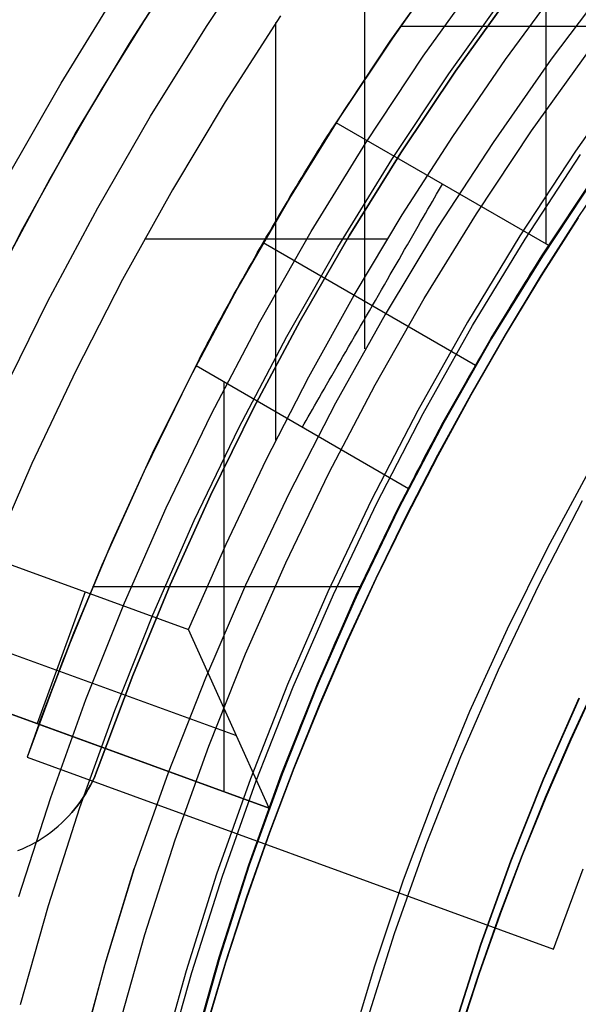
# Model space of a CAD drawing. Header units: millimetres. Extents: x 9001 to 10165, y -167 to 850.
# Tile 114 of 216: x 9561 to 9565, y 488 to 495. Entities that reach past the tile are written whole.
import ezdxf

# ---------------------------------------------------------------- set-up
doc = ezdxf.new("R2010")
doc.units = ezdxf.units.MM
for name, color, linetype in [('1', 7, 'Continuous'), ('COLOR EXT', 7, 'Continuous'), ('PLASTICO NEGRO', 7, 'Continuous')]:
    doc.layers.add(name, color=color, linetype=linetype)

msp = doc.modelspace()

# ---------------------------------------------------------------- linework, layer by layer
at = {"layer": '1', "color": 250, "true_color": 0x111111}
for p, q in [((9563.6569, 512.3351, 222.7), (9563.6569, 492.973, 222.7)), ((9564.0764, 495.0594, 96.1312), (9564.5085, 495.6628, 96.1312)), ((9564.0764, 495.0594, 48.3312), (9564.5085, 495.6628, 48.3312)), ((9565.4257, 495.6164, 222.7), (9564.9901, 495.0377, 222.7)), ((9561.4905, 494.868, 236.8644), (9561.9175, 495.5608, 236.8644)), ((9564.2576, 494.9343, 231.0025), (9564.6852, 495.5316, 231.0025)), ((9564.8486, 494.5264, 231.7015), (9565.2618, 495.1035, 231.7015)), ((9563.6653, 494.4414, 96.1312), (9564.0764, 495.0594, 96.1312)), ((9563.6653, 494.4414, 48.3312), (9564.0764, 495.0594, 48.3312)), ((9564.9901, 495.0377, 222.7), (9564.5743, 494.4445, 222.7)), ((9563.8508, 494.3226, 231.0025), (9564.2576, 494.9343, 231.0025)), ((9565.578, 494.9721, 48.3312), (9565.1619, 494.3821, 48.3312)), ((9561.0876, 494.1608, 236.8644), (9561.4905, 494.868, 236.8644)), ((9564.4555, 493.9353, 231.7015), (9564.8486, 494.5264, 231.7015)), ((9563.2759, 493.8096, 96.1312), (9563.6653, 494.4414, 96.1312)), ((9563.2759, 493.8096, 48.3312), (9563.6653, 494.4414, 48.3312)), ((9564.5743, 494.4445, 222.7), (9564.1787, 493.8377, 222.7)), ((9565.1619, 494.3821, 48.3312), (9564.7661, 493.7783, 48.3312)), ((9563.4653, 493.6973, 231.0025), (9563.8508, 494.3226, 231.0025)), ((9564.8024, 493.7549, 96.1312), (9565.1974, 494.3575, 96.1312)), ((9565.455, 494.3186, 223.4679), (9565.1807, 493.9093, 223.4679)), ((9564.9229, 493.636, 225.2), (9565.3054, 494.211, 225.2)), ((9564.9229, 493.636, 224.334), (9565.3054, 494.211, 224.334)), ((9565.3088, 494.2087, 107.4778), (9564.9264, 493.6337, 107.4778)), ((9564.9264, 493.6337, 125.9405), (9565.3088, 494.2087, 125.9405)), ((9564.083, 493.3311, 231.7015), (9564.4555, 493.9353, 231.7015)), ((9565.1807, 493.9093, 223.4679), (9564.9158, 493.4939, 223.4679)), ((9564.9192, 493.4917, 144.4031), (9565.1841, 493.907, 144.4031)), ((9562.9085, 493.1647, 96.1312), (9563.2759, 493.8096, 96.1312)), ((9562.9085, 493.1647, 48.3312), (9563.2759, 493.8096, 48.3312)), ((9564.1787, 493.8377, 222.7), (9563.8039, 493.2178, 222.7)), ((9564.7661, 493.7783, 48.3312), (9564.3911, 493.1613, 48.3312)), ((9564.4282, 493.1392, 96.1312), (9564.8024, 493.7549, 96.1312)), ((9563.1017, 493.059, 231.0025), (9563.4653, 493.6973, 231.0025)), ((9564.5605, 493.048, 225.2), (9564.9229, 493.636, 225.2)), ((9564.5605, 493.048, 224.334), (9564.9229, 493.636, 224.334)), ((9564.9264, 493.6337, 107.4778), (9564.5641, 493.0459, 107.4778)), ((9564.5641, 493.0459, 125.9405), (9564.9264, 493.6337, 125.9405)), ((9564.9158, 493.4939, 223.4679), (9564.6603, 493.0727, 223.4679)), ((9564.6639, 493.0706, 144.4031), (9564.9192, 493.4917, 144.4031)), ((9563.7317, 492.7143, 231.7015), (9564.083, 493.3311, 231.7015)), ((9563.8039, 493.2178, 222.7), (9563.4503, 492.5856, 222.7)), ((9562.5636, 492.5075, 96.1312), (9562.9085, 493.1647, 96.1312)), ((9562.5636, 492.5075, 48.3312), (9562.9085, 493.1647, 48.3312)), ((9564.3911, 493.1613, 48.3312), (9564.0374, 492.5319, 48.3312)), ((9564.0753, 492.5112, 96.1312), (9564.4282, 493.1392, 96.1312)), ((9562.7603, 492.4086, 231.0025), (9563.1017, 493.059, 231.0025)), ((9564.2187, 492.4479, 225.2), (9564.5605, 493.048, 225.2)), ((9564.2187, 492.4479, 224.334), (9564.5605, 493.048, 224.334)), ((9564.5641, 493.0459, 107.4778), (9564.2223, 492.446, 107.4778)), ((9564.2223, 492.446, 125.9405), (9564.5641, 493.0459, 125.9405)), ((9564.6603, 493.0727, 223.4679), (9564.4146, 492.6459, 223.4679)), ((9564.4181, 492.6439, 144.4031), (9564.6639, 493.0706, 144.4031)), ((9563.4018, 492.0858, 231.7015), (9563.7317, 492.7143, 231.7015)), ((9564.4146, 492.6459, 223.4679), (9564.1786, 492.2138, 223.4679)), ((9564.1822, 492.2119, 144.4031), (9564.4181, 492.6439, 144.4031)), ((9563.4503, 492.5856, 222.7), (9563.1182, 491.9418, 222.7)), ((9562.2416, 491.8388, 96.1312), (9562.5636, 492.5075, 96.1312)), ((9562.2416, 491.8388, 48.3312), (9562.5636, 492.5075, 48.3312)), ((9564.0374, 492.5319, 48.3312), (9563.7053, 491.8908, 48.3312)), ((9563.7439, 491.8714, 96.1312), (9564.0753, 492.5112, 96.1312)), ((9562.4416, 491.7467, 231.0025), (9562.7603, 492.4086, 231.0025)), ((9563.8977, 491.8364, 225.2), (9564.2187, 492.4479, 225.2)), ((9563.8977, 491.8364, 224.334), (9564.2187, 492.4479, 224.334)), ((9564.2223, 492.446, 107.4778), (9563.9014, 491.8346, 107.4778)), ((9563.9014, 491.8346, 125.9405), (9564.2223, 492.446, 125.9405)), ((9564.1786, 492.2138, 223.4679), (9563.9526, 491.7767, 223.4679)), ((9563.9563, 491.7748, 144.4031), (9564.1822, 492.2119, 144.4031)), ((9564.9648, 491.554, 145.4778), (9565.2719, 492.1227, 145.4778)), ((9563.0939, 491.4463, 231.7015), (9563.4018, 492.0858, 231.7015)), ((9563.1182, 491.9418, 222.7), (9562.8081, 491.2872, 222.7)), ((9561.9428, 491.1594, 96.1312), (9562.2416, 491.8388, 96.1312)), ((9561.9428, 491.1594, 48.3312), (9562.2416, 491.8388, 48.3312)), ((9563.7053, 491.8908, 48.3312), (9563.3953, 491.2387, 48.3312)), ((9563.4345, 491.2208, 96.1312), (9563.7439, 491.8714, 96.1312)), ((9564.903, 491.2911, 145.4778), (9565.2131, 491.8897, 145.4778)), ((9563.5981, 491.2142, 225.2), (9563.8977, 491.8364, 225.2)), ((9563.5981, 491.2142, 224.334), (9563.8977, 491.8364, 224.334)), ((9563.9014, 491.8346, 107.4778), (9563.6018, 491.2124, 107.4778)), ((9563.6018, 491.2124, 125.9405), (9563.9014, 491.8346, 125.9405)), ((9563.9526, 491.7767, 223.4679), (9563.7368, 491.3347, 223.4679)), ((9563.7405, 491.333, 144.4031), (9563.9563, 491.7748, 144.4031)), ((9562.1459, 491.0742, 231.0025), (9562.4416, 491.7467, 231.0025)), ((9564.6773, 490.9752, 145.4778), (9564.9648, 491.554, 145.4778)), ((9562.8081, 490.7966, 231.7015), (9563.0939, 491.4463, 231.7015)), ((9562.8081, 491.2872, 222.7), (9562.5203, 490.6225, 222.7)), ((9563.7368, 491.3347, 223.4679), (9563.5312, 490.8882, 223.4679)), ((9563.535, 490.8865, 144.4031), (9563.7405, 491.333, 144.4031)), ((9564.6136, 490.6823, 145.4778), (9564.903, 491.2911, 145.4778)), ((9563.3953, 491.2387, 48.3312), (9563.1076, 490.5765, 48.3312)), ((9563.1475, 490.56, 96.1312), (9563.4345, 491.2208, 96.1312)), ((9563.3201, 490.5819, 225.2), (9563.5981, 491.2142, 225.2)), ((9563.3201, 490.5819, 224.334), (9563.5981, 491.2142, 224.334)), ((9563.6018, 491.2124, 107.4778), (9563.3239, 490.5803, 107.4778)), ((9563.3239, 490.5803, 125.9405), (9563.6018, 491.2124, 125.9405)), ((9561.6677, 490.4701, 96.1312), (9561.9428, 491.1594, 96.1312)), ((9561.6677, 490.4701, 48.3312), (9561.9428, 491.1594, 48.3312)), ((9561.8736, 490.392, 231.0025), (9562.1459, 491.0742, 231.0025)), ((9564.4097, 490.3869, 145.4778), (9564.6773, 490.9752, 145.4778)), ((9563.5312, 490.8882, 223.4679), (9563.3361, 490.4374, 223.4679)), ((9563.34, 490.4358, 144.4031), (9563.535, 490.8865, 144.4031)), ((9562.545, 490.1373, 231.7015), (9562.8081, 490.7966, 231.7015)), ((9564.345, 490.0639, 145.4778), (9564.6136, 490.6823, 145.4778)), ((9562.5203, 490.6225, 222.7), (9562.2551, 489.9484, 222.7)), ((9563.1076, 490.5765, 48.3312), (9562.8428, 489.9048, 48.3312)), ((9563.064, 489.9405, 225.2), (9563.3201, 490.5819, 225.2)), ((9563.064, 489.9405, 224.334), (9563.3201, 490.5819, 224.334)), ((9563.3239, 490.5803, 107.4778), (9563.0679, 489.939, 107.4778)), ((9563.0679, 489.939, 125.9405), (9563.3239, 490.5803, 125.9405)), ((9565.3153, 490.5917, 98.1043), (9565.1277, 490.1843, 98.1043)), ((9565.1277, 490.1843, 102.5366), (9565.3153, 490.5917, 102.5366)), ((9565.3169, 490.5909, 41.909), (9565.1294, 490.1835, 41.909)), ((9565.1294, 490.1835, 46.313), (9565.3169, 490.5909, 46.313)), ((9562.8832, 489.8897, 96.1312), (9563.1475, 490.56, 96.1312)), ((9561.4165, 489.7717, 96.1312), (9561.6677, 490.4701, 96.1312)), ((9561.4165, 489.7717, 48.3312), (9561.6677, 490.4701, 48.3312)), ((9563.3361, 490.4374, 223.4679), (9563.1517, 489.9825, 223.4679)), ((9563.1555, 489.9811, 144.4031), (9563.34, 490.4358, 144.4031)), ((9564.935, 489.9048, 100.3203), (9565.1887, 490.4817, 100.3203)), ((9564.9367, 489.9041, 44.111), (9565.1904, 490.4809, 44.111)), ((9561.625, 489.7007, 231.0025), (9561.8736, 490.392, 231.0025)), ((9564.1624, 489.7898, 145.4778), (9564.4097, 490.3869, 145.4778)), ((9565.1277, 490.1843, 98.1043), (9564.9497, 489.7729, 98.1043)), ((9564.9497, 489.7729, 102.5366), (9565.1277, 490.1843, 102.5366)), ((9565.1294, 490.1835, 41.909), (9564.9514, 489.7722, 41.909)), ((9564.9514, 489.7722, 46.313), (9565.1294, 490.1835, 46.313)), ((9562.3048, 489.4694, 231.7015), (9562.545, 490.1373, 231.7015)), ((9564.0977, 489.4368, 145.4778), (9564.345, 490.0639, 145.4778)), ((9562.2551, 489.9484, 222.7), (9562.0128, 489.2658, 222.7)), ((9563.1517, 489.9825, 223.4679), (9562.9779, 489.5239, 223.4679)), ((9562.9818, 489.5225, 144.4031), (9563.1555, 489.9811, 144.4031)), ((9562.8428, 489.9048, 48.3312), (9562.6009, 489.2245, 48.3312)), ((9562.6419, 489.2109, 96.1312), (9562.8832, 489.8897, 96.1312)), ((9562.8303, 489.2906, 225.2), (9563.064, 489.9405, 225.2)), ((9562.8303, 489.2906, 224.334), (9563.064, 489.9405, 224.334)), ((9563.0679, 489.939, 107.4778), (9562.8342, 489.2893, 107.4778)), ((9562.8342, 489.2893, 125.9405), (9563.0679, 489.939, 125.9405)), ((9564.7014, 489.3195, 100.3203), (9564.935, 489.9048, 100.3203)), ((9564.7031, 489.3189, 44.111), (9564.9367, 489.9041, 44.111)), ((9561.1896, 489.065, 96.1312), (9561.4165, 489.7717, 96.1312)), ((9561.1896, 489.065, 48.3312), (9561.4165, 489.7717, 48.3312)), ((9563.9356, 489.1846, 145.4778), (9564.1624, 489.7898, 145.4778)), ((9564.9497, 489.7729, 98.1043), (9564.7814, 489.3579, 98.1043)), ((9564.7814, 489.3579, 102.5366), (9564.9497, 489.7729, 102.5366)), ((9564.9514, 489.7722, 41.909), (9564.7831, 489.3572, 41.909)), ((9564.7831, 489.3572, 46.313), (9564.9514, 489.7722, 46.313)), ((9561.4004, 489.0013, 231.0025), (9561.625, 489.7007, 231.0025)), ((9562.9779, 489.5239, 223.4679), (9562.8151, 489.0617, 223.4679)), ((9562.819, 489.0604, 144.4031), (9562.9818, 489.5225, 144.4031)), ((9562.0878, 488.7936, 231.7015), (9562.3048, 489.4694, 231.7015)), ((9563.8719, 488.8016, 145.4778), (9564.0977, 489.4368, 145.4778)), ((9564.4881, 488.7265, 100.3203), (9564.7014, 489.3195, 100.3203)), ((9564.4899, 488.7259, 44.111), (9564.7031, 489.3189, 44.111)), ((9564.7814, 489.3579, 98.1043), (9564.6228, 488.9394, 98.1043)), ((9564.6228, 488.9394, 102.5365), (9564.7814, 489.3579, 102.5366)), ((9564.7831, 489.3572, 41.909), (9564.6246, 488.9388, 41.909)), ((9564.6246, 488.9388, 46.313), (9564.7831, 489.3572, 46.313)), ((9562.0128, 489.2658, 222.7), (9561.8011, 488.5723, 222.7)), ((9561.8113, 488.609, 222.7), (9562.0128, 489.2658, 222.7)), ((9562.6192, 488.633, 225.2), (9562.8303, 489.2906, 225.2)), ((9562.6192, 488.633, 224.334), (9562.8303, 489.2906, 224.334)), ((9562.8342, 489.2893, 107.4778), (9562.6231, 488.6318, 107.4778)), ((9562.6231, 488.6318, 125.9405), (9562.8342, 489.2893, 125.9405)), ((9562.6009, 489.2245, 48.3312), (9562.3824, 488.5364, 48.3312)), ((9562.4238, 488.5242, 96.1312), (9562.6419, 489.2109, 96.1312)), ((9563.7296, 488.572, 145.4778), (9563.9356, 489.1846, 145.4778)), ((9562.8151, 489.0617, 223.4679), (9562.6634, 488.5962, 223.4679)), ((9562.6673, 488.5951, 144.4031), (9562.819, 489.0604, 144.4031)), ((9561.2001, 488.2946, 231.0025), (9561.4004, 489.0013, 231.0025)), ((9564.6228, 488.9394, 98.1043), (9564.4743, 488.5177, 98.1043)), ((9564.4743, 488.5177, 102.5365), (9564.6228, 488.9394, 102.5365)), ((9564.6246, 488.9388, 41.909), (9564.476, 488.5171, 41.909)), ((9564.476, 488.5171, 46.313), (9564.6246, 488.9388, 46.313)), ((9561.8942, 488.1107, 231.7015), (9562.0878, 488.7936, 231.7015)), ((9563.6678, 488.1591, 145.4778), (9563.8719, 488.8016, 145.4778)), ((9564.2955, 488.1265, 100.3203), (9564.4881, 488.7265, 100.3203)), ((9564.2972, 488.126, 44.111), (9564.4899, 488.7259, 44.111)), ((9561.6317, 487.9459, 222.7), (9561.8113, 488.609, 222.7)), ((9562.4308, 487.9686, 225.2), (9562.6192, 488.633, 225.2)), ((9562.4308, 487.9686, 224.334), (9562.6192, 488.633, 224.334)), ((9562.6231, 488.6318, 107.4778), (9562.4348, 487.9675, 107.4778)), ((9562.4348, 487.9675, 125.9405), (9562.6231, 488.6318, 125.9405)), ((9561.8011, 488.5723, 222.7), (9561.6136, 487.8718, 222.7)), ((9562.6634, 488.5962, 223.4679), (9562.5229, 488.1277, 223.4679)), ((9562.5269, 488.1266, 144.4031), (9562.6673, 488.5951, 144.4031)), ((9563.5446, 487.9527, 145.4778), (9563.7296, 488.572, 145.4778)), ((9562.3824, 488.5364, 48.3312), (9562.1875, 487.8412, 48.3312)), ((9562.2293, 487.8305, 96.1312), (9562.4238, 488.5242, 96.1312)), ((9564.4743, 488.5177, 98.1043), (9564.3358, 488.0929, 98.1043)), ((9564.3358, 488.0929, 102.5365), (9564.4743, 488.5177, 102.5365)), ((9564.476, 488.5171, 41.909), (9564.3376, 488.0924, 41.909)), ((9564.3376, 488.0924, 46.313), (9564.476, 488.5171, 46.313))]:
    msp.add_line(p, q, dxfattribs=at)
at = {"layer": 'COLOR EXT', "color": 30, "true_color": 0xff8d00}
for p, q in [((9564.9517, 496.6465, 31.5621), (9564.9517, 493.7201, 31.5621)), ((9562.5284, 495.2714, 34.1621), (9562.948, 495.8988, 34.1621)), ((9564.3504, 495.8787, 16.2621), (9563.92, 495.2822, 16.2621)), ((9562.3837, 495.7801, 29.5621), (9561.9775, 495.149, 29.5621)), ((9561.9896, 495.1684, 33.7621), (9562.409, 495.818, 33.7621)), ((9563.8404, 495.1672, 31.5621), (9564.2453, 495.7369, 31.5621)), ((9564.2556, 495.751, 23.9121), (9563.8553, 495.1888, 23.9121)), ((9564.6638, 495.0359, 34.5621), (9565.0588, 495.5724, 34.5621)), ((9562.169, 495.4522, 30.1621), (9561.7792, 494.8239, 30.1621)), ((9563.057, 495.3478, 34.5621), (9562.6607, 494.7328, 34.5621)), ((9563.0244, 492.3206, 34.5621), (9563.0244, 495.2989, 34.5621)), ((9563.92, 495.2822, 16.2621), (9563.5099, 494.6715, 16.2621)), ((9562.1297, 494.6305, 34.1621), (9562.5284, 495.2714, 34.1621)), ((9566.0917, 495.2723, 31.5621), (9563.9131, 495.2723, 31.5621)), ((9561.5919, 494.5052, 33.7621), (9561.9896, 495.1684, 33.7621)), ((9561.9775, 495.149, 29.5621), (9561.5919, 494.5052, 29.5621)), ((9563.4541, 494.5848, 31.5621), (9563.8404, 495.1672, 31.5621)), ((9563.8553, 495.1888, 23.9121), (9563.473, 494.6142, 23.9121)), ((9564.2861, 494.4872, 34.5621), (9564.6638, 495.0359, 34.5621)), ((9561.7792, 494.8239, 30.1621), (9561.4096, 494.1836, 30.1621)), ((9562.6607, 494.7328, 34.5621), (9562.2847, 494.1052, 34.5621)), ((9563.5099, 494.6715, 16.2621), (9563.1208, 494.0472, 16.2621)), ((9561.7523, 493.9768, 34.1621), (9562.1297, 494.6305, 34.1621)), ((9563.473, 494.6142, 23.9121), (9563.1091, 494.0277, 23.9121)), ((9563.4396, 494.5627, 31.5282), (9563.4541, 494.5848, 31.5621)), ((9564.9714, 493.7087, 31.5621), (9563.4541, 494.5848, 31.5621)), ((9563.3929, 494.4907, 31.4322), (9563.409, 494.5157, 31.4632)), ((9563.409, 494.5157, 31.4632), (9563.4245, 494.5397, 31.4952)), ((9563.4245, 494.5397, 31.4952), (9563.4396, 494.5627, 31.5282)), ((9561.2164, 493.8292, 33.7621), (9561.5919, 494.5052, 33.7621)), ((9561.5919, 494.5052, 29.5621), (9561.2271, 493.8493, 29.5621)), ((9563.3419, 494.4103, 31.3456), (9563.3593, 494.438, 31.3734)), ((9563.3593, 494.438, 31.3734), (9563.3763, 494.4648, 31.4023)), ((9563.3763, 494.4648, 31.4023), (9563.3929, 494.4907, 31.4322)), ((9563.9259, 493.9268, 34.5621), (9564.2861, 494.4872, 34.5621)), ((9563.3057, 494.3524, 31.2935), (9563.324, 494.3817, 31.3189)), ((9563.324, 494.3817, 31.3189), (9563.3419, 494.4103, 31.3456)), ((9563.268, 494.2915, 31.2461), (9563.287, 494.3223, 31.2692)), ((9563.287, 494.3223, 31.2692), (9563.3057, 494.3524, 31.2935)), ((9563.209, 494.1949, 31.1847), (9563.229, 494.2277, 31.2039)), ((9563.229, 494.2277, 31.2039), (9563.2486, 494.2599, 31.2244)), ((9563.2486, 494.2599, 31.2244), (9563.268, 494.2915, 31.2461)), ((9561.4096, 494.1836, 30.1621), (9561.0604, 493.5319, 30.1621)), ((9563.1683, 494.1276, 31.1503), (9563.1888, 494.1615, 31.1668)), ((9563.1888, 494.1615, 31.1668), (9563.209, 494.1949, 31.1847)), ((9564.9452, 493.668, 33.5621), (9565.2967, 494.1964, 33.5621)), ((9564.9452, 493.668, 32.3121), (9565.2967, 494.1964, 32.3121)), ((9565.3173, 494.2263, 31.5621), (9564.9714, 493.7087, 31.5621)), ((9562.2847, 494.1052, 34.5621), (9561.9292, 493.4658, 34.5621)), ((9563.1267, 494.0583, 31.1214), (9563.1476, 494.0932, 31.1351)), ((9563.1476, 494.0932, 31.1351), (9563.1683, 494.1276, 31.1503)), ((9564.1715, 494.0754, 31.4632), (9564.1858, 494.1001, 31.4952)), ((9564.1858, 494.1001, 31.4952), (9564.1996, 494.1239, 31.5282)), ((9564.1996, 494.1239, 31.5282), (9564.2128, 494.1467, 31.5621)), ((9563.1208, 494.0472, 16.2621), (9562.753, 493.4101, 16.2621)), ((9563.1091, 494.0277, 23.9121), (9562.764, 493.43, 23.9121)), ((9563.0845, 493.9872, 31.0981), (9563.1057, 494.0229, 31.109)), ((9563.1057, 494.0229, 31.109), (9563.1267, 494.0583, 31.1214)), ((9564.1254, 493.9955, 31.3734), (9564.1413, 494.023, 31.4023)), ((9564.1413, 494.023, 31.4023), (9564.1567, 494.0496, 31.4322)), ((9564.1567, 494.0496, 31.4322), (9564.1715, 494.0754, 31.4632)), ((9561.3319, 490.2942, 24.9121), (9551.2302, 493.9709, 24.9121)), ((9561.3966, 493.3111, 34.1621), (9561.7523, 493.9768, 34.1621)), ((9563.0417, 493.9148, 31.0805), (9563.0632, 493.9512, 31.0886)), ((9563.0632, 493.9512, 31.0886), (9563.0845, 493.9872, 31.0981)), ((9564.0923, 493.938, 31.3189), (9564.1091, 493.9672, 31.3456)), ((9564.1091, 493.9672, 31.3456), (9564.1254, 493.9955, 31.3734)), ((9562.9988, 493.8414, 31.0687), (9563.0203, 493.8782, 31.0739)), ((9563.0203, 493.8782, 31.0739), (9563.0417, 493.9148, 31.0805)), ((9563.5837, 493.3552, 34.5621), (9563.9259, 493.9268, 34.5621)), ((9564.0392, 493.8461, 31.2461), (9564.0573, 493.8775, 31.2692)), ((9564.0573, 493.8775, 31.2692), (9564.075, 493.9081, 31.2935)), ((9564.075, 493.9081, 31.2935), (9564.0923, 493.938, 31.3189)), ((9560.8635, 493.1411, 33.7621), (9561.2164, 493.8292, 33.7621)), ((9561.2271, 493.8493, 29.5621), (9560.8837, 493.182, 29.5621)), ((9562.9772, 493.8045, 31.0651), (9562.9988, 493.8414, 31.0687)), ((9564.0018, 493.7814, 31.2038), (9564.0207, 493.8141, 31.2243)), ((9564.0207, 493.8141, 31.2243), (9564.0392, 493.8461, 31.2461)), ((9563.8195, 493.7534, 34.5621), (9562.0857, 493.7534, 34.5621)), ((9562.9342, 493.7302, 31.0621), (9562.9557, 493.7674, 31.0628)), ((9562.9557, 493.7674, 31.0628), (9562.9772, 493.8045, 31.0651)), ((9563.9631, 493.7143, 31.1668), (9563.9826, 493.7481, 31.1846)), ((9563.9826, 493.7481, 31.1846), (9564.0018, 493.7814, 31.2038)), ((9562.8914, 493.6558, 31.0651), (9562.9128, 493.693, 31.0628)), ((9562.9128, 493.693, 31.0628), (9562.9342, 493.7302, 31.0621)), ((9562.9342, 493.7302, 31.0621), (9564.4497, 492.8552, 31.0621)), ((9563.9232, 493.6452, 31.1351), (9563.9433, 493.68, 31.1503)), ((9563.9433, 493.68, 31.1503), (9563.9631, 493.7143, 31.1668)), ((9564.6106, 493.1288, 33.5621), (9564.9452, 493.668, 33.5621)), ((9564.6106, 493.1288, 32.3121), (9564.9452, 493.668, 32.3121)), ((9564.9568, 493.6868, 31.5282), (9564.9416, 493.6638, 31.4953)), ((9564.9714, 493.7087, 31.5621), (9564.9568, 493.6868, 31.5282)), ((9562.849, 493.5817, 31.0739), (9562.8702, 493.6187, 31.0687)), ((9562.8702, 493.6187, 31.0687), (9562.8914, 493.6558, 31.0651)), ((9563.8823, 493.5744, 31.109), (9563.9029, 493.61, 31.1213)), ((9563.9029, 493.61, 31.1213), (9563.9232, 493.6452, 31.1351)), ((9564.9097, 493.615, 31.4322), (9564.8931, 493.5891, 31.4023)), ((9564.9259, 493.6399, 31.4632), (9564.9097, 493.615, 31.4322)), ((9564.9416, 493.6638, 31.4953), (9564.9259, 493.6399, 31.4632)), ((9562.8073, 493.5081, 31.0886), (9562.8281, 493.5448, 31.0805)), ((9562.8281, 493.5448, 31.0805), (9562.849, 493.5817, 31.0739)), ((9563.8406, 493.5022, 31.0886), (9563.8616, 493.5385, 31.0981)), ((9563.8616, 493.5385, 31.0981), (9563.8823, 493.5744, 31.109)), ((9564.8584, 493.5347, 31.3456), (9564.8404, 493.5062, 31.3189)), ((9564.876, 493.5623, 31.3734), (9564.8584, 493.5347, 31.3456)), ((9564.8931, 493.5891, 31.4023), (9564.876, 493.5623, 31.3734)), ((9561.9292, 493.4658, 34.5621), (9561.5947, 492.8151, 34.5621)), ((9562.7664, 493.4354, 31.109), (9562.7868, 493.4716, 31.0981)), ((9562.7868, 493.4716, 31.0981), (9562.8073, 493.5081, 31.0886)), ((9563.7983, 493.429, 31.0739), (9563.8196, 493.4657, 31.0805)), ((9563.8196, 493.4657, 31.0805), (9563.8406, 493.5022, 31.0886)), ((9564.8221, 493.477, 31.2935), (9564.8033, 493.4469, 31.2692)), ((9564.8404, 493.5062, 31.3189), (9564.8221, 493.477, 31.2935)), ((9562.753, 493.4101, 16.2621), (9562.4069, 492.761, 16.2621)), ((9562.764, 493.43, 23.9121), (9562.4381, 492.8217, 23.9121)), ((9562.7266, 493.3639, 31.1351), (9562.7464, 493.3995, 31.1214)), ((9562.7464, 493.3995, 31.1214), (9562.7664, 493.4354, 31.109)), ((9563.7557, 493.355, 31.0651), (9563.777, 493.3921, 31.0687)), ((9563.777, 493.3921, 31.0687), (9563.7983, 493.429, 31.0739)), ((9564.7648, 493.3846, 31.2244), (9564.745, 493.3525, 31.2039)), ((9564.7842, 493.4161, 31.2461), (9564.7648, 493.3846, 31.2244)), ((9564.8033, 493.4469, 31.2692), (9564.7842, 493.4161, 31.2461)), ((9562.688, 493.2941, 31.1668), (9562.7071, 493.3288, 31.1503)), ((9562.7071, 493.3288, 31.1503), (9562.7266, 493.3639, 31.1351)), ((9563.2598, 492.7731, 34.5621), (9563.5837, 493.3552, 34.5621)), ((9563.7128, 493.2807, 31.0621), (9563.7342, 493.3179, 31.0628)), ((9563.7342, 493.3179, 31.0628), (9563.7557, 493.355, 31.0651)), ((9564.725, 493.3197, 31.1847), (9564.7047, 493.2863, 31.1668)), ((9564.745, 493.3525, 31.2039), (9564.725, 493.3197, 31.1847)), ((9561.0631, 492.634, 34.1621), (9561.3966, 493.3111, 34.1621)), ((9562.6507, 493.2262, 31.2039), (9562.6691, 493.2599, 31.1847)), ((9562.6691, 493.2599, 31.1847), (9562.688, 493.2941, 31.1668)), ((9563.6699, 493.2064, 31.0651), (9563.6913, 493.2436, 31.0628)), ((9563.6913, 493.2436, 31.0628), (9563.7128, 493.2807, 31.0621)), ((9564.6842, 493.2524, 31.1503), (9564.6634, 493.218, 31.1351)), ((9564.7047, 493.2863, 31.1668), (9564.6842, 493.2524, 31.1503)), ((9562.615, 493.1605, 31.2461), (9562.6327, 493.1931, 31.2244)), ((9562.6327, 493.1931, 31.2244), (9562.6507, 493.2262, 31.2039)), ((9563.6485, 493.1694, 31.0687), (9563.6699, 493.2064, 31.0651)), ((9564.6425, 493.1831, 31.1214), (9564.6214, 493.1478, 31.109)), ((9564.6634, 493.218, 31.1351), (9564.6425, 493.1831, 31.1214)), ((9562.5811, 493.0974, 31.2935), (9562.5979, 493.1286, 31.2692)), ((9562.5979, 493.1286, 31.2692), (9562.615, 493.1605, 31.2461)), ((9563.606, 493.0957, 31.0805), (9563.6272, 493.1325, 31.0739)), ((9563.6272, 493.1325, 31.0739), (9563.6485, 493.1694, 31.0687)), ((9564.2933, 492.5792, 33.5621), (9564.6106, 493.1288, 33.5621)), ((9564.2933, 492.5792, 32.3121), (9564.6106, 493.1288, 32.3121)), ((9564.6002, 493.1122, 31.0981), (9564.5788, 493.0761, 31.0886)), ((9564.6214, 493.1478, 31.109), (9564.6002, 493.1122, 31.0981)), ((9562.5339, 493.0082, 31.3734), (9562.5491, 493.0372, 31.3456)), ((9562.5491, 493.0372, 31.3456), (9562.5649, 493.0669, 31.3189)), ((9562.5649, 493.0669, 31.3189), (9562.5811, 493.0974, 31.2935)), ((9563.5639, 493.023, 31.0981), (9563.5849, 493.0592, 31.0886)), ((9563.5849, 493.0592, 31.0886), (9563.606, 493.0957, 31.0805)), ((9564.5574, 493.0398, 31.0805), (9564.5359, 493.0032, 31.0739)), ((9564.5788, 493.0761, 31.0886), (9564.5574, 493.0398, 31.0805)), ((9562.505, 492.9527, 31.4322), (9562.5191, 492.98, 31.4023)), ((9562.5191, 492.98, 31.4023), (9562.5339, 493.0082, 31.3734)), ((9563.5226, 492.9514, 31.1213), (9563.5432, 492.987, 31.109)), ((9563.5432, 492.987, 31.109), (9563.5639, 493.023, 31.0981)), ((9564.5143, 492.9664, 31.0687), (9564.4928, 492.9295, 31.0651)), ((9564.5359, 493.0032, 31.0739), (9564.5143, 492.9664, 31.0687)), ((9562.4659, 492.8763, 31.5282), (9562.4783, 492.9008, 31.4952)), ((9562.4783, 492.9008, 31.4952), (9562.4914, 492.9263, 31.4632)), ((9562.4914, 492.9263, 31.4632), (9562.505, 492.9527, 31.4322)), ((9563.4822, 492.8814, 31.1503), (9563.5023, 492.9162, 31.1351)), ((9563.5023, 492.9162, 31.1351), (9563.5226, 492.9514, 31.1213)), ((9564.4712, 492.8924, 31.0628), (9564.4497, 492.8552, 31.0621)), ((9564.4928, 492.9295, 31.0651), (9564.4712, 492.8924, 31.0628)), ((9562.1429, 492.2269, 31.5621), (9562.4541, 492.8527, 31.5621)), ((9562.4541, 492.8527, 31.5621), (9562.4659, 492.8763, 31.5282)), ((9562.4541, 492.8527, 31.5621), (9563.9714, 491.9767, 31.5621)), ((9563.4429, 492.8133, 31.1846), (9563.4624, 492.8471, 31.1668)), ((9563.4624, 492.8471, 31.1668), (9563.4822, 492.8814, 31.1503)), ((9564.4497, 492.8552, 31.0621), (9564.4283, 492.818, 31.0628)), ((9561.5947, 492.8151, 34.5621), (9561.2816, 492.1538, 34.5621)), ((9562.4069, 492.761, 16.2621), (9562.083, 492.1005, 16.2621)), ((9562.4381, 492.8217, 23.9121), (9562.1316, 492.2033, 23.9121)), ((9562.9545, 492.181, 34.5621), (9563.2598, 492.7731, 34.5621)), ((9563.4048, 492.7474, 31.2243), (9563.4237, 492.78, 31.2038)), ((9563.4237, 492.78, 31.2038), (9563.4429, 492.8133, 31.1846)), ((9564.407, 492.7808, 31.0651), (9564.3857, 492.7437, 31.0687)), ((9564.4283, 492.818, 31.0628), (9564.407, 492.7808, 31.0651)), ((9562.6517, 492.7386, 31.5621), (9562.6517, 489.8138, 31.5621)), ((9563.3505, 492.6533, 31.2935), (9563.3682, 492.684, 31.2692)), ((9563.3682, 492.684, 31.2692), (9563.3863, 492.7154, 31.2461)), ((9563.3863, 492.7154, 31.2461), (9563.4048, 492.7474, 31.2243)), ((9564.3646, 492.7066, 31.0739), (9564.3437, 492.6697, 31.0805)), ((9564.3857, 492.7437, 31.0687), (9564.3646, 492.7066, 31.0739)), ((9563.3164, 492.5943, 31.3456), (9563.3332, 492.6234, 31.3189)), ((9563.3332, 492.6234, 31.3189), (9563.3505, 492.6533, 31.2935)), ((9564.323, 492.633, 31.0886), (9564.3024, 492.5965, 31.0981)), ((9564.3437, 492.6697, 31.0805), (9564.323, 492.633, 31.0886)), ((9563.2842, 492.5384, 31.4023), (9563.3001, 492.5659, 31.3734)), ((9563.3001, 492.5659, 31.3734), (9563.3164, 492.5943, 31.3456)), ((9563.9935, 492.0198, 33.5621), (9564.2933, 492.5792, 33.5621)), ((9563.9935, 492.0198, 32.3121), (9564.2933, 492.5792, 32.3121)), ((9564.2821, 492.5603, 31.109), (9564.2621, 492.5243, 31.1214)), ((9564.3024, 492.5965, 31.0981), (9564.2821, 492.5603, 31.109)), ((9563.2397, 492.4613, 31.4952), (9563.254, 492.4861, 31.4632)), ((9563.254, 492.4861, 31.4632), (9563.2688, 492.5118, 31.4322)), ((9563.2688, 492.5118, 31.4322), (9563.2842, 492.5384, 31.4023)), ((9564.2424, 492.4888, 31.1351), (9564.2229, 492.4536, 31.1503)), ((9564.2621, 492.5243, 31.1214), (9564.2424, 492.4888, 31.1351)), ((9563.2128, 492.4147, 31.5621), (9563.2259, 492.4375, 31.5282)), ((9563.2259, 492.4375, 31.5282), (9563.2397, 492.4613, 31.4952)), ((9564.2039, 492.4189, 31.1668), (9564.1851, 492.3846, 31.1847)), ((9564.2229, 492.4536, 31.1503), (9564.2039, 492.4189, 31.1668)), ((9564.1667, 492.3509, 31.2039), (9564.1488, 492.3177, 31.2244)), ((9564.1851, 492.3846, 31.1847), (9564.1667, 492.3509, 31.2039)), ((9564.1312, 492.2851, 31.2461), (9564.1141, 492.2532, 31.2692)), ((9564.1488, 492.3177, 31.2244), (9564.1312, 492.2851, 31.2461)), ((9562.1316, 492.2033, 23.9121), (9561.8449, 491.5755, 23.9121)), ((9561.8519, 491.5915, 31.5621), (9562.1429, 492.2269, 31.5621)), ((9564.0813, 492.1914, 31.3189), (9564.0656, 492.1616, 31.3456)), ((9564.0975, 492.2219, 31.2935), (9564.0813, 492.1914, 31.3189)), ((9564.1141, 492.2532, 31.2692), (9564.0975, 492.2219, 31.2935)), ((9561.2816, 492.1538, 34.5621), (9560.9901, 491.4828, 34.5621)), ((9562.6682, 491.5795, 34.5621), (9562.9545, 492.181, 34.5621)), ((9564.0505, 492.1325, 31.3734), (9564.0359, 492.1043, 31.4023)), ((9564.0656, 492.1616, 31.3456), (9564.0505, 492.1325, 31.3734)), ((9562.083, 492.1005, 16.2621), (9561.7816, 491.4295, 16.2621)), ((9564.0083, 492.0505, 31.4632), (9563.9954, 492.0249, 31.4953)), ((9564.0218, 492.077, 31.4322), (9564.0083, 492.0505, 31.4632)), ((9564.0359, 492.1043, 31.4023), (9564.0218, 492.077, 31.4322)), ((9563.7117, 491.4511, 33.5621), (9563.9935, 492.0198, 33.5621)), ((9563.7117, 491.4511, 32.3121), (9563.9935, 492.0198, 32.3121)), ((9563.9831, 492.0003, 31.5282), (9563.9714, 491.9767, 31.5621)), ((9563.9954, 492.0249, 31.4953), (9563.9831, 492.0003, 31.5282)), ((9563.9714, 491.9767, 31.5621), (9563.6961, 491.4183, 31.5621)), ((9561.8449, 491.5755, 23.9121), (9561.5782, 490.9389, 23.9121)), ((9561.5815, 490.947, 31.5621), (9561.8519, 491.5915, 31.5621)), ((9562.4011, 490.9692, 34.5621), (9562.6682, 491.5795, 34.5621)), ((9560.9901, 491.4828, 34.5621), (9562.4011, 490.9692, 34.5621)), ((9561.7816, 491.4295, 16.2621), (9561.5031, 490.7486, 16.2621)), ((9563.6961, 491.4183, 31.5621), (9563.4384, 490.8517, 31.5621)), ((9563.4481, 490.8738, 33.5621), (9563.7117, 491.4511, 33.5621)), ((9563.4481, 490.8738, 32.3121), (9563.7117, 491.4511, 32.3121)), ((9561.3319, 490.2942, 19.7621), (9558.2779, 491.4057, 19.7621)), ((9561.6621, 491.2382, 34.5621), (9561.3201, 490.2985, 33.5621)), ((9563.6285, 491.2742, 31.5621), (9561.7157, 491.2742, 31.5621)), ((9562.7383, 490.213, 33.9668), (9560.2095, 491.1334, 33.9668)), ((9561.3319, 490.2942, 31.5621), (9561.5815, 490.947, 31.5621)), ((9561.5782, 490.9389, 23.9121), (9561.3319, 490.2942, 23.9121)), ((9562.9764, 489.6956, 33.5621), (9562.4011, 490.9692, 34.5621)), ((9563.2029, 490.2885, 33.5621), (9563.4481, 490.8738, 33.5621)), ((9563.2029, 490.2885, 32.3121), (9563.4481, 490.8738, 32.3121)), ((9559.8754, 490.8243, 33.5621), (9562.9764, 489.6956, 33.5621)), ((9563.4384, 490.8517, 31.5621), (9563.1984, 490.2772, 31.5621)), ((9561.5031, 490.7486, 16.2621), (9561.2478, 490.0588, 16.2621)), ((9561.3319, 490.2942, 19.7621), (9561.2478, 490.0588, 19.7621)), ((9561.3319, 490.2942, 31.5621), (9561.3319, 490.2942, 19.7621)), ((9562.9764, 489.6956, 31.5621), (9561.3319, 490.2942, 31.5621)), ((9562.9764, 489.6956, 33.5621), (9563.2029, 490.2885, 33.5621)), ((9562.9764, 489.6956, 32.3121), (9563.2029, 490.2885, 32.3121)), ((9563.1984, 490.2772, 31.5621), (9562.9764, 489.6956, 31.5621)), ((9561.2478, 490.0588, 16.2621), (9561.2478, 490.0588, 19.7621)), ((9561.2478, 490.0588, 16.2621), (9565.0068, 488.6906, 16.2621)), ((9561.2478, 490.0588, 19.7621), (9565.0068, 488.6906, 19.7621)), ((9561.2478, 490.0588, 18.0121), (9565.0068, 488.6906, 18.0121)), ((9562.9764, 489.6956, 31.5621), (9562.9764, 489.6956, 33.5621)), ((9563.1273, 489.3747, 16.2621), (9563.1273, 489.3747, 19.7621)), ((9565.0068, 488.6906, 16.2621), (9565.2168, 489.2619, 16.2621)), ((9565.0068, 488.6906, 19.7621), (9565.2168, 489.2619, 19.7621)), ((9565.0068, 488.6906, 18.0121), (9565.2168, 489.2619, 18.0121)), ((9565.0068, 488.6906, 16.2621), (9565.0068, 488.6906, 19.7621))]:
    msp.add_line(p, q, dxfattribs=at)
at = {"layer": 'PLASTICO NEGRO', "color": 254, "true_color": 0xcad1ee}
for p, q in [((9564.3063, 494.953, 29.5621), (9564.7145, 495.5216, 29.5621)), ((9564.3063, 494.953, 31.0621), (9564.7145, 495.5216, 31.0621)), ((9564.7145, 495.5216, 30.3121), (9564.3063, 494.953, 30.3121)), ((9563.9171, 494.3712, 29.5621), (9564.3063, 494.953, 29.5621)), ((9563.9171, 494.3712, 31.0621), (9564.3063, 494.953, 31.0621)), ((9564.3063, 494.953, 30.3121), (9563.9171, 494.3712, 30.3121)), ((9563.5472, 493.777, 29.5621), (9563.9171, 494.3712, 29.5621)), ((9563.5472, 493.777, 31.0621), (9563.9171, 494.3712, 31.0621)), ((9563.9171, 494.3712, 30.3121), (9563.5472, 493.777, 30.3121)), ((9563.1971, 493.1709, 29.5621), (9563.5472, 493.777, 29.5621)), ((9563.1971, 493.1709, 31.0621), (9563.5472, 493.777, 31.0621)), ((9563.5472, 493.777, 30.3121), (9563.1971, 493.1709, 30.3121)), ((9562.8671, 492.5537, 29.5621), (9563.1971, 493.1709, 29.5621)), ((9562.8671, 492.5537, 31.0621), (9563.1971, 493.1709, 31.0621)), ((9563.1971, 493.1709, 30.3121), (9562.8671, 492.5537, 30.3121)), ((9562.5577, 491.9258, 29.5621), (9562.8671, 492.5537, 29.5621)), ((9562.5577, 491.9258, 31.0621), (9562.8671, 492.5537, 31.0621)), ((9562.8671, 492.5537, 30.3121), (9562.5577, 491.9258, 30.3121)), ((9562.2691, 491.2882, 29.5621), (9562.5577, 491.9258, 29.5621)), ((9562.2691, 491.2882, 31.0621), (9562.5577, 491.9258, 31.0621)), ((9562.5577, 491.9258, 30.3121), (9562.2691, 491.2882, 30.3121)), ((9562.0016, 490.6413, 29.5621), (9562.2691, 491.2882, 29.5621)), ((9562.0016, 490.6413, 31.0621), (9562.2691, 491.2882, 31.0621)), ((9562.2691, 491.2882, 30.3121), (9562.0016, 490.6413, 30.3121)), ((9561.7556, 489.9861, 29.5621), (9562.0016, 490.6413, 29.5621)), ((9561.7556, 489.9861, 31.0621), (9562.0016, 490.6413, 31.0621)), ((9562.0016, 490.6413, 30.3121), (9561.7556, 489.9861, 30.3121)), ((9561.7305, 489.9225, 29.5621), (9561.7436, 489.9541, 29.5621)), ((9561.7436, 489.9541, 31.0621), (9561.7305, 489.9225, 31.0621)), ((9561.7305, 489.9225, 30.3121), (9561.7436, 489.9541, 30.3121)), ((9561.7436, 489.9541, 29.5621), (9561.7556, 489.9861, 29.5621)), ((9561.7556, 489.9861, 31.0621), (9561.7436, 489.9541, 31.0621)), ((9561.7436, 489.9541, 30.3121), (9561.7556, 489.9861, 30.3121)), ((9561.7556, 489.9861, 29.5621), (9561.7556, 489.9861, 31.0621)), ((9561.701, 489.8608, 29.5621), (9561.7163, 489.8914, 29.5621)), ((9561.7163, 489.8914, 31.0621), (9561.701, 489.8608, 31.0621)), ((9561.701, 489.8608, 30.3121), (9561.7163, 489.8914, 30.3121)), ((9561.7163, 489.8914, 29.5621), (9561.7305, 489.9225, 29.5621)), ((9561.7305, 489.9225, 31.0621), (9561.7163, 489.8914, 31.0621)), ((9561.7163, 489.8914, 30.3121), (9561.7305, 489.9225, 30.3121)), ((9561.6674, 489.8013, 29.5621), (9561.6848, 489.8307, 29.5621)), ((9561.6848, 489.8307, 31.0621), (9561.6674, 489.8013, 31.0621)), ((9561.6674, 489.8013, 30.3121), (9561.6848, 489.8307, 30.3121)), ((9561.6848, 489.8307, 29.5621), (9561.701, 489.8608, 29.5621)), ((9561.701, 489.8608, 31.0621), (9561.6848, 489.8307, 31.0621)), ((9561.6848, 489.8307, 30.3121), (9561.701, 489.8608, 30.3121)), ((9561.6096, 489.7166, 29.5621), (9561.6299, 489.7441, 29.5621)), ((9561.6299, 489.7441, 31.0621), (9561.6096, 489.7166, 31.0621)), ((9561.6096, 489.7166, 30.3121), (9561.6299, 489.7441, 30.3121)), ((9561.6299, 489.7441, 29.5621), (9561.6491, 489.7724, 29.5621)), ((9561.6491, 489.7724, 31.0621), (9561.6299, 489.7441, 31.0621)), ((9561.6299, 489.7441, 30.3121), (9561.6491, 489.7724, 30.3121)), ((9561.6491, 489.7724, 29.5621), (9561.6674, 489.8013, 29.5621)), ((9561.6674, 489.8013, 31.0621), (9561.6491, 489.7724, 31.0621)), ((9561.6491, 489.7724, 30.3121), (9561.6674, 489.8013, 30.3121)), ((9561.5435, 489.6383, 29.5621), (9561.5664, 489.6636, 29.5621)), ((9561.5664, 489.6636, 31.0621), (9561.5435, 489.6383, 31.0621)), ((9561.5435, 489.6383, 30.3121), (9561.5664, 489.6636, 30.3121)), ((9561.5664, 489.6636, 29.5621), (9561.5885, 489.6897, 29.5621)), ((9561.5885, 489.6897, 31.0621), (9561.5664, 489.6636, 31.0621)), ((9561.5664, 489.6636, 30.3121), (9561.5885, 489.6897, 30.3121)), ((9561.5885, 489.6897, 29.5621), (9561.6096, 489.7166, 29.5621)), ((9561.6096, 489.7166, 31.0621), (9561.5885, 489.6897, 31.0621)), ((9561.5885, 489.6897, 30.3121), (9561.6096, 489.7166, 30.3121)), ((9561.495, 489.59, 29.5621), (9561.5197, 489.6137, 29.5621)), ((9561.5197, 489.6137, 31.0621), (9561.495, 489.59, 31.0621)), ((9561.495, 489.59, 30.3121), (9561.5197, 489.6137, 30.3121)), ((9561.5197, 489.6137, 29.5621), (9561.5435, 489.6383, 29.5621)), ((9561.5435, 489.6383, 31.0621), (9561.5197, 489.6137, 31.0621)), ((9561.5197, 489.6137, 30.3121), (9561.5435, 489.6383, 30.3121)), ((9561.3902, 489.5049, 29.5621), (9561.4175, 489.5249, 29.5621)), ((9561.3902, 489.5049, 31.0621), (9561.4175, 489.5249, 31.0621)), ((9561.3902, 489.5049, 30.3121), (9561.4175, 489.5249, 30.3121)), ((9561.4175, 489.5249, 29.5621), (9561.4441, 489.5457, 29.5621)), ((9561.4175, 489.5249, 31.0621), (9561.4441, 489.5457, 31.0621)), ((9561.4175, 489.5249, 30.3121), (9561.4441, 489.5457, 30.3121)), ((9561.4441, 489.5457, 29.5621), (9561.4699, 489.5674, 29.5621)), ((9561.4441, 489.5457, 31.0621), (9561.4699, 489.5674, 31.0621)), ((9561.4441, 489.5457, 30.3121), (9561.4699, 489.5674, 30.3121)), ((9561.4699, 489.5674, 29.5621), (9561.495, 489.59, 29.5621)), ((9561.4699, 489.5674, 31.0621), (9561.495, 489.59, 31.0621)), ((9561.4699, 489.5674, 30.3121), (9561.495, 489.59, 30.3121)), ((9561.495, 489.59, 31.0621), (9561.495, 489.59, 29.5621)), ((9561.3046, 489.4508, 29.5621), (9561.3337, 489.4679, 29.5621)), ((9561.3046, 489.4508, 31.0621), (9561.3337, 489.4679, 31.0621)), ((9561.3046, 489.4508, 30.3121), (9561.3337, 489.4679, 30.3121)), ((9561.3337, 489.4679, 29.5621), (9561.3623, 489.4859, 29.5621)), ((9561.3337, 489.4679, 31.0621), (9561.3623, 489.4859, 31.0621)), ((9561.3337, 489.4679, 30.3121), (9561.3623, 489.4859, 30.3121)), ((9561.3623, 489.4859, 29.5621), (9561.3902, 489.5049, 29.5621)), ((9561.3623, 489.4859, 31.0621), (9561.3902, 489.5049, 31.0621)), ((9561.3623, 489.4859, 30.3121), (9561.3902, 489.5049, 30.3121)), ((9561.1827, 489.3926, 29.5621), (9561.2139, 489.4056, 29.5621)), ((9561.1827, 489.3926, 31.0621), (9561.2139, 489.4056, 31.0621)), ((9561.1827, 489.3926, 30.3121), (9561.2139, 489.4056, 30.3121)), ((9561.2139, 489.4056, 29.5621), (9561.2447, 489.4197, 29.5621)), ((9561.2139, 489.4056, 31.0621), (9561.2447, 489.4197, 31.0621)), ((9561.2139, 489.4056, 30.3121), (9561.2447, 489.4197, 30.3121)), ((9561.2447, 489.4197, 29.5621), (9561.2749, 489.4347, 29.5621)), ((9561.2447, 489.4197, 31.0621), (9561.2749, 489.4347, 31.0621)), ((9561.2447, 489.4197, 30.3121), (9561.2749, 489.4347, 30.3121)), ((9561.2749, 489.4347, 29.5621), (9561.3046, 489.4508, 29.5621)), ((9561.2749, 489.4347, 31.0621), (9561.3046, 489.4508, 31.0621)), ((9561.2749, 489.4347, 30.3121), (9561.3046, 489.4508, 30.3121))]:
    msp.add_line(p, q, dxfattribs=at)

doc.saveas('drawing.dxf')
